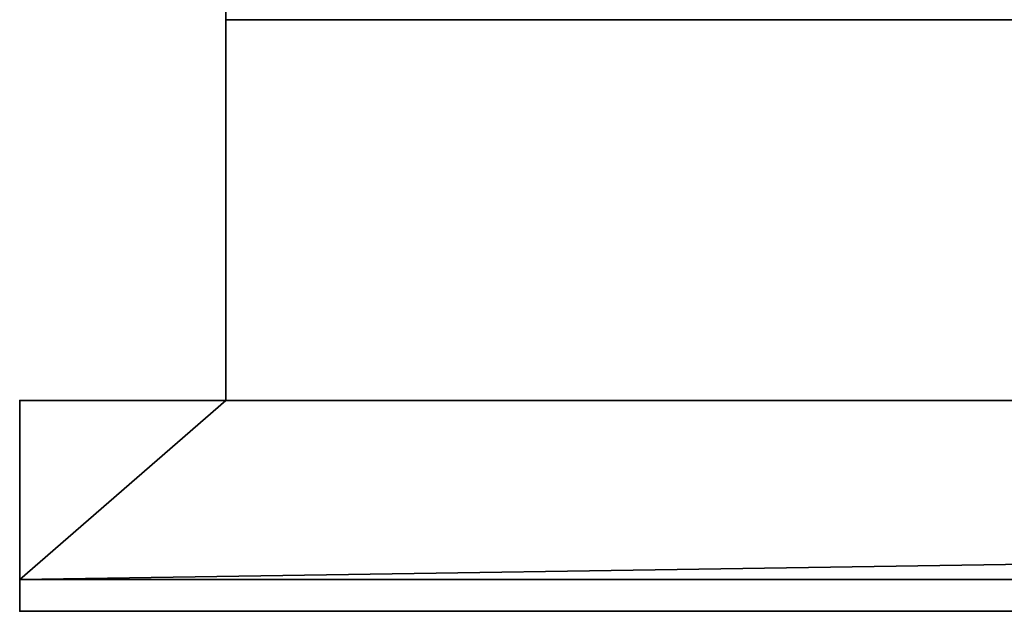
# Model space of a CAD drawing. Header units: millimetres. Extents: x -322 to 8072, y -96 to 57.
# Tile 39 of 256: x 1128 to 1190, y -39 to -2. Entities that reach past the tile are written whole.
import ezdxf

# ---------------------------------------------------------------- set-up
doc = ezdxf.new("R2010")
doc.units = ezdxf.units.MM
doc.layers.add('151', color=7, linetype='Continuous', true_color=0xffffff)

# ---------------------------------------------------------------- blocks, each defined once
blk = doc.blocks.new('UG_SURFACE_012')
at = {"layer": '151', "color": 252, "linetype": 'Continuous', "lineweight": 35}
for points in [[(1141, -26, 2017), (1141, 0, 2017), (1141, 0, 2), (1141, -2)], [(1859, 0, 2017), (1141, 0, 2017), (1141, -26, 2017), (1859, -26, 2017)], [(1859, -2), (1141, -2), (1141, 0, 2), (1859, 0, 2)], [(1141, -26), (1141, -2), (1859, -2), (1859, -26)], [(1141, -2), (1141, -26), (1141, -26, 2017)], [(1128, -26, 2030), (1128, -39.3, 2030), (1872, -39.3, 2030), (1872, -26, 2030)], [(1128, -26, 2030), (1128, -26), (1128, -37.3)], [(1128, -37.3), (1128, -39.3, 2), (1128, -39.3, 2030), (1128, -26, 2030)], [(1128, -26, 2030), (1872, -26, 2030), (1859, -26, 2017), (1141, -26, 2017)], [(1141, -26, 2017), (1141, -26), (1128, -26), (1128, -26, 2030)], [(1128, -37.3), (1128, -26), (1141, -26)], [(1141, -26), (1859, -26), (1128, -37.3)], [(1859, -26), (1872, -26), (1872, -37.3), (1128, -37.3)], [(1128, -37.3), (1872, -37.3), (1872, -39.3, 2), (1128, -39.3, 2)], [(1128, -39.3, 2030), (1128, -39.3, 2), (1258, -39.3, 1412), (1258, -39.3, 1900)], [(1128, -39.3, 2), (1872, -39.3, 2), (1742, -39.3, 1412), (1500, -39.3, 1412)], [(1500, -39.3, 1412), (1258, -39.3, 1412), (1128, -39.3, 2)], [(1258, -39.3, 1900), (1742, -39.3, 1900), (1872, -39.3, 2030), (1128, -39.3, 2030)]]:
    blk.add_3dface(points, dxfattribs=at)

msp = doc.modelspace()

# ---------------------------------------------------------------- linework, layer by layer
at = {"layer": '151', "color": 253, "linetype": 'Continuous', "lineweight": -3}
for p, q in [((1141, 0, 2017), (1141, -26, 2017)), ((1141, -2), (1141, -26)), ((1141, -26), (1128, -26)), ((1128, -26), (1128, -37.3)), ((1872, -26, 2030), (1128, -26, 2030)), ((1128, -26, 2030), (1128, -39.3, 2030)), ((1128, -26, 2030), (1128, -26)), ((1859, -26, 2017), (1141, -26, 2017)), ((1141, -26, 2017), (1141, -26)), ((1872, -37.3), (1128, -37.3)), ((1128, -37.3), (1128, -39.3, 2)), ((1128, -39.3, 2030), (1872, -39.3, 2030)), ((1128, -39.3, 2030), (1128, -39.3, 2)), ((1128, -39.3, 2), (1872, -39.3, 2))]:
    msp.add_line(p, q, dxfattribs=at)

# ---------------------------------------------------------------- block references
msp.add_blockref('UG_SURFACE_012', (0, 0), dxfattribs=at)

doc.saveas('drawing.dxf')
